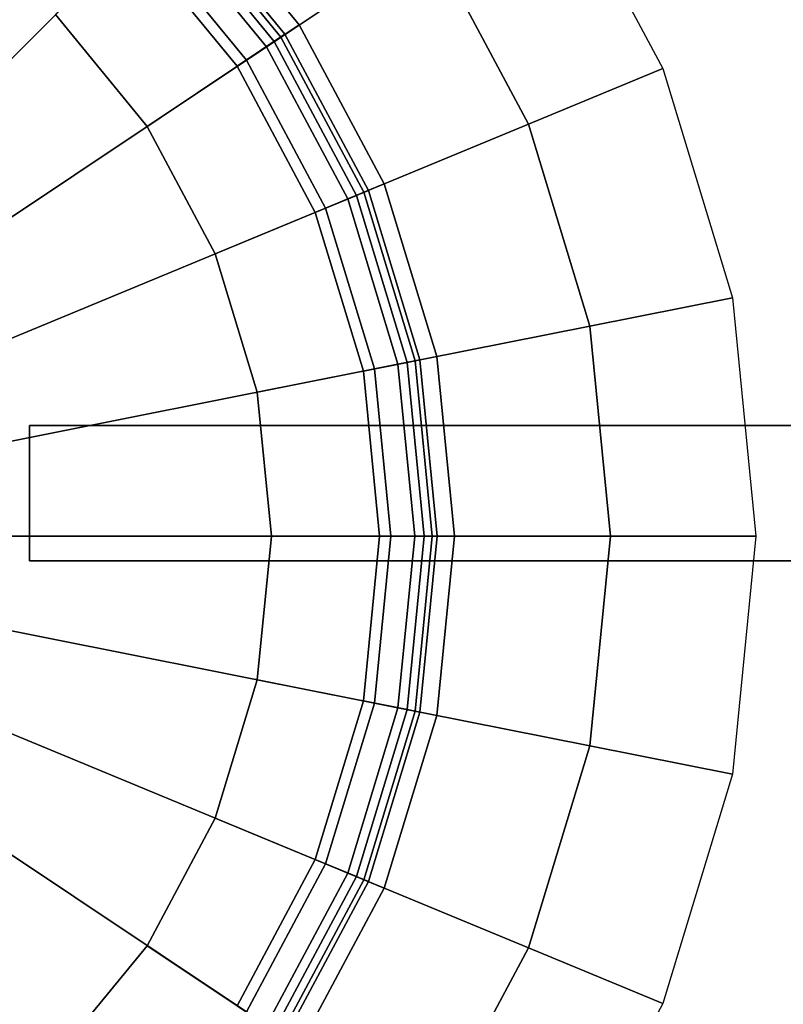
# Model space of a CAD drawing. Extents: x -17.9 to 18, y -14.2 to 13.3.
# Tile 53 of 61: x 12.8 to 15.1, y -6.6 to -3.7. Entities that reach past the tile are written whole.
import ezdxf

# ---------------------------------------------------------------- set-up
doc = ezdxf.new("R2010")
doc.units = 0
for name, color, linetype in [('GAS_ELEMENTS_1', 254, 'CONTINUOUS'), ('GAS_ELEMENTS_1_1', 250, 'CONTINUOUS'), ('GRATE_-_3', 250, 'CONTINUOUS'), ('RGM8058UC_-_BODY', 252, 'CONTINUOUS')]:
    doc.layers.add(name, color=color, linetype=linetype)

msp = doc.modelspace()

# ---------------------------------------------------------------- linework, layer by layer
at = {"layer": 'GAS_ELEMENTS_1'}
for points in [[(12.8972, -3.6491, 6.2174), (13.607, -2.9393, 6.2174), (14.0034, -3.4223, 6.2174), (13.1688, -3.98, 6.2174)], [(14.6953, -3.8088, 6.0709), (14.298, -3.9733, 6.2174), (14.0034, -3.4223, 6.2174), (14.361, -3.1834, 6.0709)], [(13.1688, -3.98, 6.5461), (13.619, -3.6792, 6.5461), (13.2801, -3.2662, 6.5461), (12.8972, -3.6491, 6.5461)], [(13.619, -3.6792, 6.5461), (13.5646, -3.7155, 6.8762), (13.2339, -3.3125, 6.8762), (13.2801, -3.2662, 6.5461)], [(13.5646, -3.7155, 6.8762), (13.5447, -3.7288, 6.8762), (13.217, -3.3294, 6.8762), (13.2339, -3.3125, 6.8762)], [(13.5447, -3.7288, 6.8762), (13.4352, -3.802, 7.1238), (13.1238, -3.4226, 7.1238), (13.217, -3.3294, 6.8762)], [(13.1688, -3.98, 6.2174), (14.0034, -3.4223, 6.2174), (14.298, -3.9733, 6.2174), (13.3705, -4.3575, 6.2174)], [(12.8972, -3.6491, 6.5461), (12.8972, -3.6491, 6.2174), (13.1688, -3.98, 6.2174), (13.1688, -3.98, 6.5461)], [(13.3705, -4.3575, 6.5461), (13.8708, -4.1503, 6.5461), (13.619, -3.6792, 6.5461), (13.1688, -3.98, 6.5461)], [(13.8708, -4.1503, 6.5461), (13.8104, -4.1753, 6.8762), (13.5646, -3.7155, 6.8762), (13.619, -3.6792, 6.5461)], [(13.7883, -4.1845, 6.8762), (13.6665, -4.2349, 7.1238), (13.4352, -3.802, 7.1238), (13.5447, -3.7288, 6.8762)], [(13.8104, -4.1753, 6.8762), (13.7883, -4.1845, 6.8762), (13.5447, -3.7288, 6.8762), (13.5646, -3.7155, 6.8762)], [(14.9011, -4.4874, 6.0709), (14.4794, -4.5713, 6.2174), (14.298, -3.9733, 6.2174), (14.6953, -3.8088, 6.0709)], [(13.1688, -3.98, 6.5461), (13.1688, -3.98, 6.2174), (13.3705, -4.3575, 6.2174), (13.3705, -4.3575, 6.5461)], [(13.3705, -4.3575, 6.2174), (14.298, -3.9733, 6.2174), (14.4794, -4.5713, 6.2174), (13.4948, -4.7671, 6.2174)], [(13.4948, -4.7671, 6.5461), (14.0259, -4.6615, 6.5461), (13.8708, -4.1503, 6.5461), (13.3705, -4.3575, 6.5461)], [(14.0259, -4.6615, 6.5461), (13.9618, -4.6742, 6.8762), (13.8104, -4.1753, 6.8762), (13.8708, -4.1503, 6.5461)], [(13.9383, -4.6789, 6.8762), (13.809, -4.7046, 7.1238), (13.6665, -4.2349, 7.1238), (13.7883, -4.1845, 6.8762)], [(13.9618, -4.6742, 6.8762), (13.9383, -4.6789, 6.8762), (13.7883, -4.1845, 6.8762), (13.8104, -4.1753, 6.8762)], [(13.3705, -4.3575, 6.5461), (13.3705, -4.3575, 6.2174), (13.4948, -4.7671, 6.2174), (13.4948, -4.7671, 6.5461)], [(14.9706, -5.1931, 6.0709), (14.5406, -5.1931, 6.2174), (14.4794, -4.5713, 6.2174), (14.9011, -4.4874, 6.0709)], [(13.4948, -4.7671, 6.2174), (14.4794, -4.5713, 6.2174), (14.5406, -5.1931, 6.2174), (13.5368, -5.1931, 6.2174)], [(13.5368, -5.1931, 6.5461), (14.0783, -5.1931, 6.5461), (14.0259, -4.6615, 6.5461), (13.4948, -4.7671, 6.5461)], [(14.0783, -5.1931, 6.5461), (14.0129, -5.1931, 6.8762), (13.9618, -4.6742, 6.8762), (14.0259, -4.6615, 6.5461)], [(13.9889, -5.1931, 6.8762), (13.8571, -5.1931, 7.1238), (13.809, -4.7046, 7.1238), (13.9383, -4.6789, 6.8762)], [(14.0129, -5.1931, 6.8762), (13.9889, -5.1931, 6.8762), (13.9383, -4.6789, 6.8762), (13.9618, -4.6742, 6.8762)], [(13.4948, -4.7671, 6.5461), (13.4948, -4.7671, 6.2174), (13.5368, -5.1931, 6.2174), (13.5368, -5.1931, 6.5461)], [(13.5368, -5.1931, 6.5461), (13.5368, -5.1931, 6.2174), (13.4948, -5.6191, 6.2174), (13.4948, -5.6191, 6.5461)], [(13.5368, -5.1931, 6.2174), (14.5406, -5.1931, 6.2174), (14.4794, -5.8149, 6.2174), (13.4948, -5.6191, 6.2174)], [(13.4948, -5.6191, 6.5461), (14.0259, -5.7247, 6.5461), (14.0783, -5.1931, 6.5461), (13.5368, -5.1931, 6.5461)], [(13.9383, -5.7073, 6.8762), (13.809, -5.6816, 7.1238), (13.8571, -5.1931, 7.1238), (13.9889, -5.1931, 6.8762)], [(13.9618, -5.712, 6.8762), (13.9383, -5.7073, 6.8762), (13.9889, -5.1931, 6.8762), (14.0129, -5.1931, 6.8762)], [(14.0259, -5.7247, 6.5461), (13.9618, -5.712, 6.8762), (14.0129, -5.1931, 6.8762), (14.0783, -5.1931, 6.5461)], [(14.9011, -5.8988, 6.0709), (14.4794, -5.8149, 6.2174), (14.5406, -5.1931, 6.2174), (14.9706, -5.1931, 6.0709)], [(13.4948, -5.6191, 6.5461), (13.4948, -5.6191, 6.2174), (13.3705, -6.0287, 6.2174), (13.3705, -6.0287, 6.5461)], [(13.4948, -5.6191, 6.2174), (14.4794, -5.8149, 6.2174), (14.298, -6.4128, 6.2174), (13.3705, -6.0287, 6.2174)], [(13.3705, -6.0287, 6.5461), (13.8708, -6.2359, 6.5461), (14.0259, -5.7247, 6.5461), (13.4948, -5.6191, 6.5461)], [(13.7883, -6.2017, 6.8762), (13.6665, -6.1513, 7.1238), (13.809, -5.6816, 7.1238), (13.9383, -5.7073, 6.8762)], [(13.8104, -6.2109, 6.8762), (13.7883, -6.2017, 6.8762), (13.9383, -5.7073, 6.8762), (13.9618, -5.712, 6.8762)], [(13.8708, -6.2359, 6.5461), (13.8104, -6.2109, 6.8762), (13.9618, -5.712, 6.8762), (14.0259, -5.7247, 6.5461)], [(14.6953, -6.5774, 6.0709), (14.298, -6.4128, 6.2174), (14.4794, -5.8149, 6.2174), (14.9011, -5.8988, 6.0709)], [(13.3705, -6.0287, 6.5461), (13.3705, -6.0287, 6.2174), (13.1688, -6.4062, 6.2174), (13.1688, -6.4062, 6.5461)], [(13.3705, -6.0287, 6.2174), (14.298, -6.4128, 6.2174), (14.0034, -6.9639, 6.2174), (13.1688, -6.4062, 6.2174)], [(13.1688, -6.4062, 6.5461), (13.619, -6.707, 6.5461), (13.8708, -6.2359, 6.5461), (13.3705, -6.0287, 6.5461)], [(13.5447, -6.6574, 6.8762), (13.4352, -6.5842, 7.1238), (13.6665, -6.1513, 7.1238), (13.7883, -6.2017, 6.8762)], [(13.5646, -6.6707, 6.8762), (13.5447, -6.6574, 6.8762), (13.7883, -6.2017, 6.8762), (13.8104, -6.2109, 6.8762)], [(13.619, -6.707, 6.5461), (13.5646, -6.6707, 6.8762), (13.8104, -6.2109, 6.8762), (13.8708, -6.2359, 6.5461)], [(13.1688, -6.4062, 6.5461), (13.1688, -6.4062, 6.2174), (12.8972, -6.7371, 6.2174), (12.8972, -6.7371, 6.5461)], [(13.1688, -6.4062, 6.2174), (14.0034, -6.9639, 6.2174), (13.607, -7.4469, 6.2174), (12.8972, -6.7371, 6.2174)], [(12.8972, -6.7371, 6.5461), (13.2801, -7.12, 6.5461), (13.619, -6.707, 6.5461), (13.1688, -6.4062, 6.5461)], [(14.361, -7.2028, 6.0709), (14.0034, -6.9639, 6.2174), (14.298, -6.4128, 6.2174), (14.6953, -6.5774, 6.0709)]]:
    msp.add_3dface(points, dxfattribs=at)
at = {"layer": 'GAS_ELEMENTS_1_1'}
for points in [[(13.1471, -3.3992, 7.266), (12.2825, -4.2639, 6.9392), (12.0833, -4.1004, 6.9392), (12.7627, -3.0837, 7.266)], [(13.4352, -3.802, 7.1238), (13.5767, -3.7074, 7.1238), (13.2442, -3.3022, 7.1238), (13.1238, -3.4226, 7.1238)], [(13.5767, -3.7074, 7.1916), (13.5218, -3.7441, 7.2556), (13.1975, -3.3489, 7.2556), (13.2442, -3.3022, 7.1916)], [(13.5767, -3.7074, 7.1238), (13.5767, -3.7074, 7.1916), (13.2442, -3.3022, 7.1916), (13.2442, -3.3022, 7.1238)], [(13.5218, -3.7441, 7.2556), (13.4626, -3.7837, 7.266), (13.1471, -3.3992, 7.266), (13.1975, -3.3489, 7.2556)], [(13.4626, -3.7837, 7.266), (12.4459, -4.463, 6.9392), (12.2825, -4.2639, 6.9392), (13.1471, -3.3992, 7.266)], [(13.6665, -4.2349, 7.1238), (13.8238, -4.1697, 7.1238), (13.5767, -3.7074, 7.1238), (13.4352, -3.802, 7.1238)], [(13.8238, -4.1697, 7.1916), (13.7628, -4.195, 7.2556), (13.5218, -3.7441, 7.2556), (13.5767, -3.7074, 7.1916)], [(13.8238, -4.1697, 7.1238), (13.8238, -4.1697, 7.1916), (13.5767, -3.7074, 7.1916), (13.5767, -3.7074, 7.1238)], [(13.7628, -4.195, 7.2556), (13.697, -4.2223, 7.266), (13.4626, -3.7837, 7.266), (13.5218, -3.7441, 7.2556)], [(13.697, -4.2223, 7.266), (12.5673, -4.6902, 6.9392), (12.4459, -4.463, 6.9392), (13.4626, -3.7837, 7.266)], [(13.809, -4.7046, 7.1238), (13.976, -4.6714, 7.1238), (13.8238, -4.1697, 7.1238), (13.6665, -4.2349, 7.1238)], [(13.9113, -4.6843, 7.2556), (13.8414, -4.6982, 7.266), (13.697, -4.2223, 7.266), (13.7628, -4.195, 7.2556)], [(13.976, -4.6714, 7.1916), (13.9113, -4.6843, 7.2556), (13.7628, -4.195, 7.2556), (13.8238, -4.1697, 7.1916)], [(13.976, -4.6714, 7.1238), (13.976, -4.6714, 7.1916), (13.8238, -4.1697, 7.1916), (13.8238, -4.1697, 7.1238)], [(13.8414, -4.6982, 7.266), (12.6421, -4.9367, 6.9392), (12.5673, -4.6902, 6.9392), (13.697, -4.2223, 7.266)], [(13.8571, -5.1931, 7.1238), (14.0274, -5.1931, 7.1238), (13.976, -4.6714, 7.1238), (13.809, -4.7046, 7.1238)], [(13.9614, -5.1931, 7.2556), (13.8901, -5.1931, 7.266), (13.8414, -4.6982, 7.266), (13.9113, -4.6843, 7.2556)], [(14.0274, -5.1931, 7.1916), (13.9614, -5.1931, 7.2556), (13.9113, -4.6843, 7.2556), (13.976, -4.6714, 7.1916)], [(14.0274, -5.1931, 7.1238), (14.0274, -5.1931, 7.1916), (13.976, -4.6714, 7.1916), (13.976, -4.6714, 7.1238)], [(13.8901, -5.1931, 7.266), (12.6674, -5.1931, 6.9392), (12.6421, -4.9367, 6.9392), (13.8414, -4.6982, 7.266)], [(13.8414, -5.688, 7.266), (12.6421, -5.4495, 6.9392), (12.6674, -5.1931, 6.9392), (13.8901, -5.1931, 7.266)], [(13.809, -5.6816, 7.1238), (13.976, -5.7148, 7.1238), (14.0274, -5.1931, 7.1238), (13.8571, -5.1931, 7.1238)], [(13.9113, -5.7019, 7.2556), (13.8414, -5.688, 7.266), (13.8901, -5.1931, 7.266), (13.9614, -5.1931, 7.2556)], [(13.976, -5.7148, 7.1916), (13.9113, -5.7019, 7.2556), (13.9614, -5.1931, 7.2556), (14.0274, -5.1931, 7.1916)], [(13.976, -5.7148, 7.1238), (13.976, -5.7148, 7.1916), (14.0274, -5.1931, 7.1916), (14.0274, -5.1931, 7.1238)], [(13.697, -6.1639, 7.266), (12.5673, -5.696, 6.9392), (12.6421, -5.4495, 6.9392), (13.8414, -5.688, 7.266)], [(13.6665, -6.1513, 7.1238), (13.8238, -6.2165, 7.1238), (13.976, -5.7148, 7.1238), (13.809, -5.6816, 7.1238)], [(13.4626, -6.6025, 7.266), (12.4459, -5.9232, 6.9392), (12.5673, -5.696, 6.9392), (13.697, -6.1639, 7.266)], [(13.7628, -6.1912, 7.2556), (13.697, -6.1639, 7.266), (13.8414, -5.688, 7.266), (13.9113, -5.7019, 7.2556)], [(13.9113, -5.7019, 7.2556), (13.976, -5.7148, 7.1916), (13.8238, -6.2165, 7.1916), (13.7628, -6.1912, 7.2556)], [(13.8238, -6.2165, 7.1238), (13.8238, -6.2165, 7.1916), (13.976, -5.7148, 7.1916), (13.976, -5.7148, 7.1238)], [(13.1471, -6.987, 7.266), (12.2825, -6.1223, 6.9392), (12.4459, -5.9232, 6.9392), (13.4626, -6.6025, 7.266)], [(12.7627, -7.3025, 7.266), (12.0833, -6.2857, 6.9392), (12.2825, -6.1223, 6.9392), (13.1471, -6.987, 7.266)], [(13.4352, -6.5842, 7.1238), (13.5767, -6.6788, 7.1238), (13.8238, -6.2165, 7.1238), (13.6665, -6.1513, 7.1238)], [(13.5218, -6.6421, 7.2556), (13.4626, -6.6025, 7.266), (13.697, -6.1639, 7.266), (13.7628, -6.1912, 7.2556)], [(13.7628, -6.1912, 7.2556), (13.8238, -6.2165, 7.1916), (13.5767, -6.6788, 7.1916), (13.5218, -6.6421, 7.2556)], [(13.5767, -6.6788, 7.1238), (13.5767, -6.6788, 7.1916), (13.8238, -6.2165, 7.1916), (13.8238, -6.2165, 7.1238)]]:
    msp.add_3dface(points, dxfattribs=at)
at = {"layer": 'GRATE_-_3'}
for points in [[(12.8206, -4.8658, 8.0116), (12.8206, -4.8658, 8.3105), (12.8206, -5.2669, 8.3105), (12.8206, -5.2669, 8.0116)], [(16.0176, -5.2669, 8.3105), (12.8206, -5.2669, 8.3105), (12.8206, -4.8658, 8.3105), (16.0176, -4.8658, 8.3105)], [(16.0176, -4.8658, 8.3105), (12.8206, -4.8658, 8.3105), (12.8206, -4.8658, 8.0116), (16.0098, -4.8658, 7.9313)], [(16.0098, -4.8658, 7.9313), (12.8206, -4.8658, 8.0116), (12.8206, -5.2669, 8.0116), (16.0098, -5.2669, 7.9313)], [(12.8206, -5.2669, 8.0116), (12.8206, -5.2669, 8.3105), (16.0176, -5.2669, 8.3105), (16.0098, -5.2669, 7.9313)]]:
    msp.add_3dface(points, dxfattribs=at)
at = {"layer": 'RGM8058UC_-_BODY'}
for points in [[(17.045, -10.5613, 0.0396), (17.045, 9.8603, 0.0396), (5.6879, 9.8603, 0.0396), (5.6879, -10.5613, 0.0396)], [(16.045, 8.8603, 6.0716), (16.045, -9.5613, 6.0716), (5.9629, -9.5613, 6.0716), (5.9629, 8.8603, 6.0716)]]:
    msp.add_3dface(points, dxfattribs=at)

doc.saveas('drawing.dxf')
